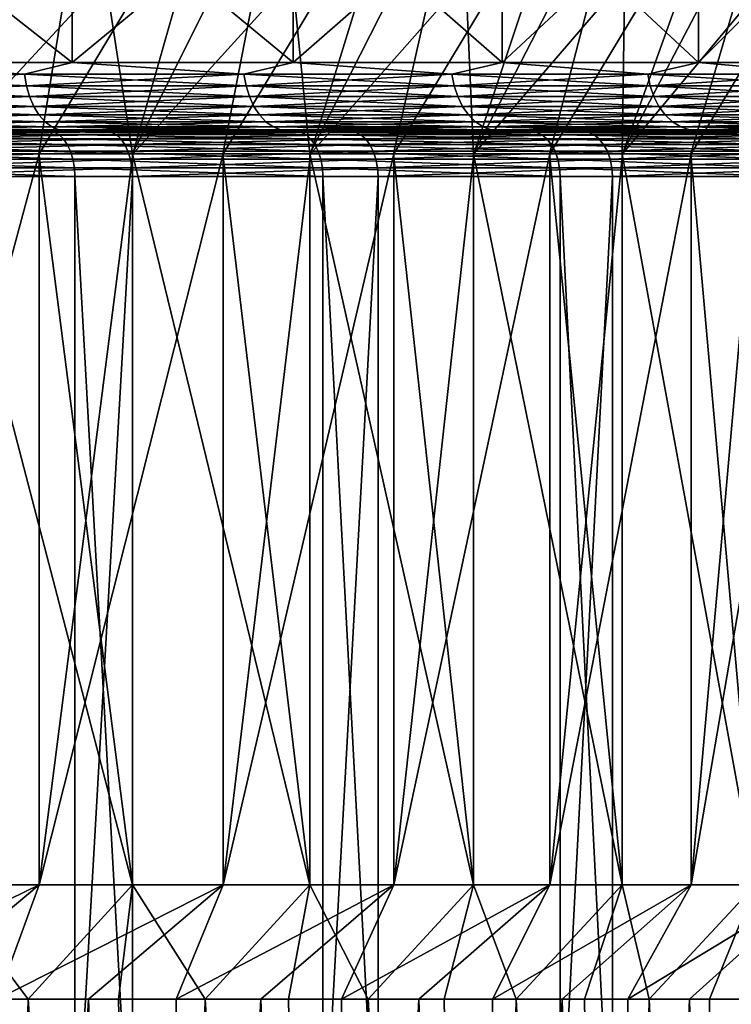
# Model space of a CAD drawing. Header units: metres. Extents: x -30 to 30, y -76 to 64.
# Tile 218 of 256: x 12.75 to 15.86, y -58.82 to -54.51. Entities that reach past the tile are written whole.
import ezdxf

# ---------------------------------------------------------------- set-up
doc = ezdxf.new("R2010")
doc.units = ezdxf.units.M
doc.layers.add('solid_508511', color=7, linetype='CONTINUOUS')

msp = doc.modelspace()

# ---------------------------------------------------------------- linework, layer by layer
at = {"layer": 'solid_508511'}
for points in [[(12.406771, -55.099998, -13.041167), (13.041975, -53.800961, -13.471058), (12.13927, -53.800961, -14.289878)], [(12.406771, -55.099998, -13.041167), (12.83135, -55.099998, -12.623647), (13.041975, -53.800961, -13.471058)], [(12.408964, -55.099998, 13.03908), (12.745868, -53.800961, 13.751558), (13.612198, -53.800961, 12.894595)], [(12.833326, -55.099998, 12.621638), (12.408964, -55.099998, 13.03908), (13.612198, -53.800961, 12.894595)], [(12.83135, -55.099998, -12.623647), (13.241702, -55.099998, -12.192511), (13.041975, -53.800961, -13.471058)], [(13.243519, -55.099998, 12.190538), (12.833326, -55.099998, 12.621638), (13.612198, -53.800961, 12.894595)], [(13.241702, -55.099998, -12.192511), (13.889151, -53.800961, -12.595793), (13.041975, -53.800961, -13.471058)], [(13.241702, -55.099998, -12.192511), (13.637388, -55.099998, -11.74826), (13.889151, -53.800961, -12.595793)], [(13.243519, -55.099998, 12.190538), (13.612198, -53.800961, 12.894595), (14.421012, -53.800961, 11.983193)], [(13.639233, -55.099998, 11.746119), (13.243519, -55.099998, 12.190538), (14.421012, -53.800961, 11.983193)], [(13.637388, -55.099998, -11.74826), (14.018428, -55.099998, -11.290867), (13.889151, -53.800961, -12.595793)], [(14.020321, -55.099998, 11.288517), (13.639233, -55.099998, 11.746119), (14.421012, -53.800961, 11.983193)], [(14.018428, -55.099998, -11.290867), (14.678188, -53.800961, -11.666759), (13.889151, -53.800961, -12.595793)], [(14.018428, -55.099998, -11.290867), (14.384221, -55.099998, -10.821006), (14.678188, -53.800961, -11.666759)], [(14.020321, -55.099998, 11.288517), (14.421012, -53.800961, 11.983193), (15.168759, -53.800961, 11.021399)], [(14.385996, -55.099998, 10.818647), (14.020321, -55.099998, 11.288517), (15.168759, -53.800961, 11.021399)], [(14.384221, -55.099998, -10.821006), (14.734241, -55.099998, -10.339351), (14.678188, -53.800961, -11.666759)], [(14.735813, -55.099998, 10.337109), (14.385996, -55.099998, 10.818647), (15.168759, -53.800961, 11.021399)], [(14.734241, -55.099998, -10.339351), (15.404719, -53.800961, -10.689113), (14.678188, -53.800961, -11.666759)], [(14.734241, -55.099998, -10.339351), (15.067883, -55.099998, -9.846771), (15.404719, -53.800961, -10.689113)], [(14.735813, -55.099998, 10.337109), (15.168759, -53.800961, 11.021399), (15.852745, -53.800961, 10.012641)], [(15.069371, -55.099998, 9.844494), (14.735813, -55.099998, 10.337109), (15.852745, -53.800961, 10.012641)], [(15.067883, -55.099998, -9.846771), (15.38518, -55.099998, -9.343246), (15.404719, -53.800961, -10.689113)], [(15.3867, -55.099998, 9.340742), (15.069371, -55.099998, 9.844494), (15.852745, -53.800961, 10.012641)], [(15.38518, -55.099998, -9.343246), (16.066645, -53.800961, -9.665684), (15.404719, -53.800961, -10.689113)], [(15.38518, -55.099998, -9.343246), (15.685761, -55.099998, -8.82932), (16.066645, -53.800961, -9.665684)], [(15.3867, -55.099998, 9.340742), (15.852745, -53.800961, 10.012641), (16.469404, -53.800961, 8.96221)], [(15.687245, -55.099998, 8.826683), (15.3867, -55.099998, 9.340742), (16.469404, -53.800961, 8.96221)], [(15.685761, -55.099998, -8.82932), (15.969251, -55.099998, -8.305603), (16.066645, -53.800961, -9.665684)], [(15.970565, -55.099998, 8.303076), (15.687245, -55.099998, 8.826683), (16.469404, -53.800961, 8.96221)], [(11.959907, -54.700001, -16.895285), (11.959907, -53.900002, -16.895285), (12.977312, -53.900002, -16.126976)], [(11.959907, -54.700001, -16.895285), (12.977312, -53.900002, -16.126976), (12.977312, -54.700001, -16.126976)], [(12.977312, -54.700001, 16.126976), (12.977312, -53.900002, 16.126976), (11.959907, -53.900002, 16.895285)], [(12.977312, -54.700001, 16.126976), (11.959907, -53.900002, 16.895285), (11.959907, -54.700001, 16.895285)], [(12.977312, -54.700001, -16.126976), (12.977312, -53.900002, -16.126976), (13.945491, -53.900002, -15.297493)], [(12.977312, -54.700001, -16.126976), (13.945491, -53.900002, -15.297493), (13.945491, -54.700001, -15.297493)], [(13.945491, -54.700001, 15.297493), (13.945491, -53.900002, 15.297493), (12.977312, -53.900002, 16.126976)], [(13.945491, -54.700001, 15.297493), (12.977312, -53.900002, 16.126976), (12.977312, -54.700001, 16.126976)], [(13.945491, -54.700001, -15.297493), (13.945491, -53.900002, -15.297493), (14.860769, -53.900002, -14.409981)], [(13.945491, -54.700001, -15.297493), (14.860769, -53.900002, -14.409981), (14.860769, -54.700001, -14.409981)], [(14.860769, -54.700001, 14.409981), (14.860769, -53.900002, 14.409981), (13.945491, -53.900002, 15.297493)], [(14.860769, -54.700001, 14.409981), (13.945491, -53.900002, 15.297493), (13.945491, -54.700001, 15.297493)], [(14.860769, -54.700001, -14.409981), (14.860769, -53.900002, -14.409981), (15.719675, -53.900002, -13.467807)], [(14.860769, -54.700001, -14.409981), (15.719675, -53.900002, -13.467807), (15.719675, -54.700001, -13.467807)], [(15.719675, -54.700001, 13.467807), (15.719675, -53.900002, 13.467807), (14.860769, -53.900002, 14.409981)], [(15.719675, -54.700001, 13.467807), (14.860769, -53.900002, 14.409981), (14.860769, -54.700001, 14.409981)], [(15.719675, -54.700001, -13.467807), (15.719675, -53.900002, -13.467807), (16.518951, -53.900002, -12.474545)], [(15.719675, -54.700001, -13.467807), (16.518951, -53.900002, -12.474545), (16.518951, -54.700001, -12.474545)], [(16.518951, -54.700001, 12.474545), (16.518951, -53.900002, 12.474545), (15.719675, -53.900002, 13.467807)], [(16.518951, -54.700001, 12.474545), (15.719675, -53.900002, 13.467807), (15.719675, -54.700001, 13.467807)], [(11.959907, -54.700001, -16.895285), (12.768852, -54.751732, -16.298235), (11.761494, -54.751732, -17.039465)], [(11.959907, -54.700001, 16.895285), (11.761494, -54.751732, 17.039465), (12.768852, -54.751732, 16.298235)], [(11.959907, -54.700001, -16.895285), (12.977312, -54.700001, -16.126976), (12.768852, -54.751732, -16.298235)], [(12.977312, -54.700001, 16.126976), (11.959907, -54.700001, 16.895285), (12.768852, -54.751732, 16.298235)], [(12.977312, -54.700001, -16.126976), (13.729619, -54.751732, -15.497537), (12.768852, -54.751732, -16.298235)], [(12.977312, -54.700001, 16.126976), (12.768852, -54.751732, 16.298235), (13.729619, -54.751732, 15.497537)], [(12.977312, -54.700001, -16.126976), (13.945491, -54.700001, -15.297493), (13.729619, -54.751732, -15.497537)], [(13.945491, -54.700001, 15.297493), (12.977312, -54.700001, 16.126976), (13.729619, -54.751732, 15.497537)], [(13.945491, -54.700001, -15.297493), (14.640288, -54.751732, -14.640288), (13.729619, -54.751732, -15.497537)], [(13.945491, -54.700001, 15.297493), (13.729619, -54.751732, 15.497537), (14.640288, -54.751732, 14.640288)], [(13.945491, -54.700001, -15.297493), (14.860769, -54.700001, -14.409981), (14.640288, -54.751732, -14.640288)], [(14.860769, -54.700001, 14.409981), (13.945491, -54.700001, 15.297493), (14.640288, -54.751732, 14.640288)], [(14.860769, -54.700001, -14.409981), (15.497537, -54.751732, -13.729619), (14.640288, -54.751732, -14.640288)], [(14.860769, -54.700001, 14.409981), (14.640288, -54.751732, 14.640288), (15.497537, -54.751732, 13.729619)], [(14.860769, -54.700001, -14.409981), (15.719675, -54.700001, -13.467807), (15.497537, -54.751732, -13.729619)], [(15.719675, -54.700001, 13.467807), (14.860769, -54.700001, 14.409981), (15.497537, -54.751732, 13.729619)], [(15.719675, -54.700001, -13.467807), (16.298235, -54.751732, -12.768852), (15.497537, -54.751732, -13.729619)], [(15.719675, -54.700001, 13.467807), (15.497537, -54.751732, 13.729619), (16.298235, -54.751732, 12.768852)], [(15.719675, -54.700001, -13.467807), (16.518951, -54.700001, -12.474545), (16.298235, -54.751732, -12.768852)], [(16.518951, -54.700001, 12.474545), (15.719675, -54.700001, 13.467807), (16.298235, -54.751732, 12.768852)], [(11.769156, -54.802311, -17.050568), (11.761494, -54.751732, -17.039465), (12.768852, -54.751732, -16.298235)], [(12.777172, -54.802311, 16.308855), (12.768852, -54.751732, 16.298235), (11.761494, -54.751732, 17.039465)], [(11.769156, -54.802311, 17.050568), (12.777172, -54.802311, 16.308855), (11.761494, -54.751732, 17.039465)], [(12.777172, -54.802311, -16.308855), (11.769156, -54.802311, -17.050568), (12.768852, -54.751732, -16.298235)], [(12.777172, -54.802311, -16.308855), (12.768852, -54.751732, -16.298235), (13.729619, -54.751732, -15.497537)], [(13.738565, -54.802311, 15.507634), (13.729619, -54.751732, 15.497537), (12.768852, -54.751732, 16.298235)], [(12.777172, -54.802311, 16.308855), (13.738565, -54.802311, 15.507634), (12.768852, -54.751732, 16.298235)], [(13.738565, -54.802311, -15.507634), (12.777172, -54.802311, -16.308855), (13.729619, -54.751732, -15.497537)], [(13.738565, -54.802311, -15.507634), (13.729619, -54.751732, -15.497537), (14.640288, -54.751732, -14.640288)], [(14.649828, -54.802311, 14.649828), (14.640288, -54.751732, 14.640288), (13.729619, -54.751732, 15.497537)], [(13.738565, -54.802311, 15.507634), (14.649828, -54.802311, 14.649828), (13.729619, -54.751732, 15.497537)], [(14.649828, -54.802311, -14.649828), (13.738565, -54.802311, -15.507634), (14.640288, -54.751732, -14.640288)], [(14.649828, -54.802311, -14.649828), (14.640288, -54.751732, -14.640288), (15.497537, -54.751732, -13.729619)], [(15.507634, -54.802311, 13.738565), (15.497537, -54.751732, 13.729619), (14.640288, -54.751732, 14.640288)], [(14.649828, -54.802311, 14.649828), (15.507634, -54.802311, 13.738565), (14.640288, -54.751732, 14.640288)], [(15.507634, -54.802311, -13.738565), (14.649828, -54.802311, -14.649828), (15.497537, -54.751732, -13.729619)], [(15.507634, -54.802311, -13.738565), (15.497537, -54.751732, -13.729619), (16.298235, -54.751732, -12.768852)], [(16.308855, -54.802311, 12.777172), (16.298235, -54.751732, 12.768852), (15.497537, -54.751732, 13.729619)], [(15.507634, -54.802311, 13.738565), (16.308855, -54.802311, 12.777172), (15.497537, -54.751732, 13.729619)], [(16.308855, -54.802311, -12.777172), (15.507634, -54.802311, -13.738565), (16.298235, -54.751732, -12.768852)], [(11.781698, -54.849773, -17.068735), (11.769156, -54.802311, -17.050568), (12.777172, -54.802311, -16.308855)], [(12.790788, -54.849773, 16.326233), (12.777172, -54.802311, 16.308855), (11.769156, -54.802311, 17.050568)], [(11.781698, -54.849773, 17.068735), (12.790788, -54.849773, 16.326233), (11.769156, -54.802311, 17.050568)], [(12.790788, -54.849773, -16.326233), (11.781698, -54.849773, -17.068735), (12.777172, -54.802311, -16.308855)], [(12.790788, -54.849773, -16.326233), (12.777172, -54.802311, -16.308855), (13.738565, -54.802311, -15.507634)], [(13.753204, -54.849773, 15.524159), (13.738565, -54.802311, 15.507634), (12.777172, -54.802311, 16.308855)], [(12.790788, -54.849773, 16.326233), (13.753204, -54.849773, 15.524159), (12.777172, -54.802311, 16.308855)], [(13.753204, -54.849773, -15.524159), (12.790788, -54.849773, -16.326233), (13.738565, -54.802311, -15.507634)], [(13.753204, -54.849773, -15.524159), (13.738565, -54.802311, -15.507634), (14.649828, -54.802311, -14.649828)], [(14.665439, -54.849773, 14.665439), (14.649828, -54.802311, 14.649828), (13.738565, -54.802311, 15.507634)], [(13.753204, -54.849773, 15.524159), (14.665439, -54.849773, 14.665439), (13.738565, -54.802311, 15.507634)], [(14.665439, -54.849773, -14.665439), (13.753204, -54.849773, -15.524159), (14.649828, -54.802311, -14.649828)], [(14.665439, -54.849773, -14.665439), (14.649828, -54.802311, -14.649828), (15.507634, -54.802311, -13.738565)], [(15.524159, -54.849773, 13.753204), (15.507634, -54.802311, 13.738565), (14.649828, -54.802311, 14.649828)], [(14.665439, -54.849773, 14.665439), (15.524159, -54.849773, 13.753204), (14.649828, -54.802311, 14.649828)], [(15.524159, -54.849773, -13.753204), (14.665439, -54.849773, -14.665439), (15.507634, -54.802311, -13.738565)], [(15.524159, -54.849773, -13.753204), (15.507634, -54.802311, -13.738565), (16.308855, -54.802311, -12.777172)], [(16.326233, -54.849773, 12.790788), (16.308855, -54.802311, 12.777172), (15.507634, -54.802311, 13.738565)], [(15.524159, -54.849773, 13.753204), (16.326233, -54.849773, 12.790788), (15.507634, -54.802311, 13.738565)], [(16.326233, -54.849773, -12.790788), (15.524159, -54.849773, -13.753204), (16.308855, -54.802311, -12.777172)], [(11.798735, -54.892677, -17.093418), (11.781698, -54.849773, -17.068735), (12.790788, -54.849773, -16.326233)], [(12.809283, -54.892677, 16.349842), (12.790788, -54.849773, 16.326233), (11.781698, -54.849773, 17.068735)], [(11.798735, -54.892677, 17.093418), (12.809283, -54.892677, 16.349842), (11.781698, -54.849773, 17.068735)], [(12.809283, -54.892677, -16.349842), (11.798735, -54.892677, -17.093418), (12.790788, -54.849773, -16.326233)], [(12.809283, -54.892677, -16.349842), (12.790788, -54.849773, -16.326233), (13.753204, -54.849773, -15.524159)], [(13.773092, -54.892677, 15.546607), (13.753204, -54.849773, 15.524159), (12.790788, -54.849773, 16.326233)], [(12.809283, -54.892677, 16.349842), (13.773092, -54.892677, 15.546607), (12.790788, -54.849773, 16.326233)], [(13.773092, -54.892677, -15.546607), (12.809283, -54.892677, -16.349842), (13.753204, -54.849773, -15.524159)], [(13.773092, -54.892677, -15.546607), (13.753204, -54.849773, -15.524159), (14.665439, -54.849773, -14.665439)], [(14.686645, -54.892677, 14.686645), (14.665439, -54.849773, 14.665439), (13.753204, -54.849773, 15.524159)], [(13.773092, -54.892677, 15.546607), (14.686645, -54.892677, 14.686645), (13.753204, -54.849773, 15.524159)], [(14.686645, -54.892677, -14.686645), (13.773092, -54.892677, -15.546607), (14.665439, -54.849773, -14.665439)], [(14.686645, -54.892677, -14.686645), (14.665439, -54.849773, -14.665439), (15.524159, -54.849773, -13.753204)], [(15.546607, -54.892677, 13.773092), (15.524159, -54.849773, 13.753204), (14.665439, -54.849773, 14.665439)], [(14.686645, -54.892677, 14.686645), (15.546607, -54.892677, 13.773092), (14.665439, -54.849773, 14.665439)], [(15.546607, -54.892677, -13.773092), (14.686645, -54.892677, -14.686645), (15.524159, -54.849773, -13.753204)], [(15.546607, -54.892677, -13.773092), (15.524159, -54.849773, -13.753204), (16.326233, -54.849773, -12.790788)], [(16.349842, -54.892677, 12.809283), (16.326233, -54.849773, 12.790788), (15.524159, -54.849773, 13.753204)], [(15.546607, -54.892677, 13.773092), (16.349842, -54.892677, 12.809283), (15.524159, -54.849773, 13.753204)], [(16.349842, -54.892677, -12.809283), (15.546607, -54.892677, -13.773092), (16.326233, -54.849773, -12.790788)], [(11.819748, -54.929714, -17.123861), (11.798735, -54.892677, -17.093418), (12.809283, -54.892677, -16.349842)], [(12.832096, -54.929714, 16.378962), (12.809283, -54.892677, 16.349842), (11.798735, -54.892677, 17.093418)], [(11.819748, -54.929714, 17.123861), (12.832096, -54.929714, 16.378962), (11.798735, -54.892677, 17.093418)], [(12.832096, -54.929714, -16.378962), (11.819748, -54.929714, -17.123861), (12.809283, -54.892677, -16.349842)], [(12.832096, -54.929714, -16.378962), (12.809283, -54.892677, -16.349842), (13.773092, -54.892677, -15.546607)], [(13.797622, -54.929714, 15.574296), (13.773092, -54.892677, 15.546607), (12.809283, -54.892677, 16.349842)], [(12.832096, -54.929714, 16.378962), (13.797622, -54.929714, 15.574296), (12.809283, -54.892677, 16.349842)], [(13.797622, -54.929714, -15.574296), (12.832096, -54.929714, -16.378962), (13.773092, -54.892677, -15.546607)], [(13.797622, -54.929714, -15.574296), (13.773092, -54.892677, -15.546607), (14.686645, -54.892677, -14.686645)], [(14.712802, -54.929714, 14.712802), (14.686645, -54.892677, 14.686645), (13.773092, -54.892677, 15.546607)], [(13.797622, -54.929714, 15.574296), (14.712802, -54.929714, 14.712802), (13.773092, -54.892677, 15.546607)], [(14.712802, -54.929714, -14.712802), (13.797622, -54.929714, -15.574296), (14.686645, -54.892677, -14.686645)], [(14.712802, -54.929714, -14.712802), (14.686645, -54.892677, -14.686645), (15.546607, -54.892677, -13.773092)], [(15.574296, -54.929714, 13.797622), (15.546607, -54.892677, 13.773092), (14.686645, -54.892677, 14.686645)], [(14.712802, -54.929714, 14.712802), (15.574296, -54.929714, 13.797622), (14.686645, -54.892677, 14.686645)], [(15.574296, -54.929714, -13.797622), (14.712802, -54.929714, -14.712802), (15.546607, -54.892677, -13.773092)], [(15.574296, -54.929714, -13.797622), (15.546607, -54.892677, -13.773092), (16.349842, -54.892677, -12.809283)], [(16.378962, -54.929714, 12.832096), (16.349842, -54.892677, 12.809283), (15.546607, -54.892677, 13.773092)], [(15.574296, -54.929714, 13.797622), (16.378962, -54.929714, 12.832096), (15.546607, -54.892677, 13.773092)], [(16.378962, -54.929714, -12.832096), (15.574296, -54.929714, -13.797622), (16.349842, -54.892677, -12.809283)], [(11.844098, -54.959755, -17.15914), (11.819748, -54.929714, -17.123861), (12.832096, -54.929714, -16.378962)], [(12.858533, -54.959755, 16.412704), (12.832096, -54.929714, 16.378962), (11.819748, -54.929714, 17.123861)], [(11.844098, -54.959755, 17.15914), (12.858533, -54.959755, 16.412704), (11.819748, -54.929714, 17.123861)], [(12.858533, -54.959755, -16.412704), (11.844098, -54.959755, -17.15914), (12.832096, -54.929714, -16.378962)], [(12.858533, -54.959755, -16.412704), (12.832096, -54.929714, -16.378962), (13.797622, -54.929714, -15.574296)], [(13.826047, -54.959755, 15.606381), (13.797622, -54.929714, 15.574296), (12.832096, -54.929714, 16.378962)], [(12.858533, -54.959755, 16.412704), (13.826047, -54.959755, 15.606381), (12.832096, -54.929714, 16.378962)], [(13.826047, -54.959755, -15.606381), (12.858533, -54.959755, -16.412704), (13.797622, -54.929714, -15.574296)], [(13.826047, -54.959755, -15.606381), (13.797622, -54.929714, -15.574296), (14.712802, -54.929714, -14.712802)], [(14.743113, -54.959755, 14.743113), (14.712802, -54.929714, 14.712802), (13.797622, -54.929714, 15.574296)], [(13.826047, -54.959755, 15.606381), (14.743113, -54.959755, 14.743113), (13.797622, -54.929714, 15.574296)], [(14.743113, -54.959755, -14.743113), (13.826047, -54.959755, -15.606381), (14.712802, -54.929714, -14.712802)], [(14.743113, -54.959755, -14.743113), (14.712802, -54.929714, -14.712802), (15.574296, -54.929714, -13.797622)], [(15.606381, -54.959755, 13.826047), (15.574296, -54.929714, 13.797622), (14.712802, -54.929714, 14.712802)], [(14.743113, -54.959755, 14.743113), (15.606381, -54.959755, 13.826047), (14.712802, -54.929714, 14.712802)], [(15.606381, -54.959755, -13.826047), (14.743113, -54.959755, -14.743113), (15.574296, -54.929714, -13.797622)], [(15.606381, -54.959755, -13.826047), (15.574296, -54.929714, -13.797622), (16.378962, -54.929714, -12.832096)], [(16.412704, -54.959755, 12.858533), (16.378962, -54.929714, 12.832096), (15.574296, -54.929714, 13.797622)], [(15.606381, -54.959755, 13.826047), (16.412704, -54.959755, 12.858533), (15.574296, -54.929714, 13.797622)], [(16.412704, -54.959755, -12.858533), (15.606381, -54.959755, -13.826047), (16.378962, -54.929714, -12.832096)], [(11.871045, -54.981892, -17.198177), (11.844098, -54.959755, -17.15914), (12.858533, -54.959755, -16.412704)], [(12.887787, -54.981892, 16.450045), (12.858533, -54.959755, 16.412704), (11.844098, -54.959755, 17.15914)], [(11.871045, -54.981892, 17.198177), (12.887787, -54.981892, 16.450045), (11.844098, -54.959755, 17.15914)], [(12.887787, -54.981892, -16.450045), (11.871045, -54.981892, -17.198177), (12.858533, -54.959755, -16.412704)], [(11.899767, -54.995441, -17.239788), (11.871045, -54.981892, -17.198177), (12.887787, -54.981892, -16.450045)], [(12.918969, -54.995441, 16.489845), (12.887787, -54.981892, 16.450045), (11.871045, -54.981892, 17.198177)], [(11.899767, -54.995441, 17.239788), (12.918969, -54.995441, 16.489845), (11.871045, -54.981892, 17.198177)], [(12.918969, -54.995441, -16.489845), (11.899767, -54.995441, -17.239788), (12.887787, -54.981892, -16.450045)], [(11.899767, -54.995441, 17.239788), (12.131392, -55, 17.141449), (12.918969, -54.995441, 16.489845)], [(12.918969, -54.995441, -16.489845), (12.131396, -55, -17.141445), (11.899767, -54.995441, -17.239788)], [(12.918969, -54.995441, 16.489845), (12.131392, -55, 17.141449), (13.163757, -55, 16.362013)], [(12.918969, -54.995441, -16.489845), (13.163762, -55, -16.362009), (12.131396, -55, -17.141445)], [(12.887787, -54.981892, -16.450045), (12.858533, -54.959755, -16.412704), (13.826047, -54.959755, -15.606381)], [(13.857503, -54.981892, 15.641887), (13.826047, -54.959755, 15.606381), (12.858533, -54.959755, 16.412704)], [(12.887787, -54.981892, 16.450045), (13.857503, -54.981892, 15.641887), (12.858533, -54.959755, 16.412704)], [(13.857503, -54.981892, -15.641887), (12.887787, -54.981892, -16.450045), (13.826047, -54.959755, -15.606381)], [(12.918969, -54.995441, -16.489845), (12.887787, -54.981892, -16.450045), (13.857503, -54.981892, -15.641887)], [(13.891031, -54.995441, 15.679732), (13.857503, -54.981892, 15.641887), (12.887787, -54.981892, 16.450045)], [(12.918969, -54.995441, 16.489845), (13.891031, -54.995441, 15.679732), (12.887787, -54.981892, 16.450045)], [(13.891031, -54.995441, -15.679732), (12.918969, -54.995441, -16.489845), (13.857503, -54.981892, -15.641887)], [(12.918969, -54.995441, 16.489845), (13.163757, -55, 16.362013), (13.891031, -54.995441, 15.679732)], [(13.891031, -54.995441, -15.679732), (13.163762, -55, -16.362009), (12.918969, -54.995441, -16.489845)], [(13.891031, -54.995441, 15.679732), (13.163757, -55, 16.362013), (14.146115, -55, 15.520547)], [(13.891031, -54.995441, -15.679732), (14.14612, -55, -15.520543), (13.163762, -55, -16.362009)], [(13.857503, -54.981892, -15.641887), (13.826047, -54.959755, -15.606381), (14.743113, -54.959755, -14.743113)], [(14.776654, -54.981892, 14.776654), (14.743113, -54.959755, 14.743113), (13.826047, -54.959755, 15.606381)], [(13.857503, -54.981892, 15.641887), (14.776654, -54.981892, 14.776654), (13.826047, -54.959755, 15.606381)], [(14.776654, -54.981892, -14.776654), (13.857503, -54.981892, -15.641887), (14.743113, -54.959755, -14.743113)], [(13.891031, -54.995441, -15.679732), (13.857503, -54.981892, -15.641887), (14.776654, -54.981892, -14.776654)], [(14.812407, -54.995441, 14.812407), (14.776654, -54.981892, 14.776654), (13.857503, -54.981892, 15.641887)], [(13.891031, -54.995441, 15.679732), (14.812407, -54.995441, 14.812407), (13.857503, -54.981892, 15.641887)], [(14.812407, -54.995441, -14.812407), (13.891031, -54.995441, -15.679732), (14.776654, -54.981892, -14.776654)], [(13.891031, -54.995441, 15.679732), (14.146115, -55, 15.520547), (14.812407, -54.995441, 14.812407)], [(14.812407, -54.995441, -14.812407), (14.14612, -55, -15.520543), (13.891031, -54.995441, -15.679732)], [(14.812407, -54.995441, 14.812407), (14.146115, -55, 15.520547), (15.074877, -55, 14.620124)], [(14.812407, -54.995441, -14.812407), (15.074881, -55, -14.620119), (14.14612, -55, -15.520543)], [(14.776654, -54.981892, -14.776654), (14.743113, -54.959755, -14.743113), (15.606381, -54.959755, -13.826047)], [(15.641887, -54.981892, 13.857503), (15.606381, -54.959755, 13.826047), (14.743113, -54.959755, 14.743113)], [(14.776654, -54.981892, 14.776654), (15.641887, -54.981892, 13.857503), (14.743113, -54.959755, 14.743113)], [(15.641887, -54.981892, -13.857503), (14.776654, -54.981892, -14.776654), (15.606381, -54.959755, -13.826047)], [(14.812407, -54.995441, -14.812407), (14.776654, -54.981892, -14.776654), (15.641887, -54.981892, -13.857503)], [(15.679732, -54.995441, 13.891031), (15.641887, -54.981892, 13.857503), (14.776654, -54.981892, 14.776654)], [(14.812407, -54.995441, 14.812407), (15.679732, -54.995441, 13.891031), (14.776654, -54.981892, 14.776654)], [(15.679732, -54.995441, -13.891031), (14.812407, -54.995441, -14.812407), (15.641887, -54.981892, -13.857503)], [(14.812407, -54.995441, 14.812407), (15.074877, -55, 14.620124), (15.679732, -54.995441, 13.891031)], [(15.679732, -54.995441, -13.891031), (15.074881, -55, -14.620119), (14.812407, -54.995441, -14.812407)], [(15.679732, -54.995441, 13.891031), (15.074877, -55, 14.620124), (15.946411, -55, 13.664259)], [(15.679732, -54.995441, -13.891031), (15.946415, -55, -13.664254), (15.074881, -55, -14.620119)], [(15.641887, -54.981892, -13.857503), (15.606381, -54.959755, -13.826047), (16.412704, -54.959755, -12.858533)], [(16.450045, -54.981892, 12.887787), (16.412704, -54.959755, 12.858533), (15.606381, -54.959755, 13.826047)], [(15.641887, -54.981892, 13.857503), (16.450045, -54.981892, 12.887787), (15.606381, -54.959755, 13.826047)], [(16.450045, -54.981892, -12.887787), (15.641887, -54.981892, -13.857503), (16.412704, -54.959755, -12.858533)], [(15.679732, -54.995441, -13.891031), (15.641887, -54.981892, -13.857503), (16.450045, -54.981892, -12.887787)], [(16.489845, -54.995441, 12.918969), (16.450045, -54.981892, 12.887787), (15.641887, -54.981892, 13.857503)], [(15.679732, -54.995441, 13.891031), (16.489845, -54.995441, 12.918969), (15.641887, -54.981892, 13.857503)], [(16.489845, -54.995441, -12.918969), (15.679732, -54.995441, -13.891031), (16.450045, -54.981892, -12.887787)], [(15.679732, -54.995441, 13.891031), (15.946411, -55, 13.664259), (16.489845, -54.995441, 12.918969)], [(16.489845, -54.995441, -12.918969), (15.946415, -55, -13.664254), (15.679732, -54.995441, -13.891031)], [(8.774688, -55, 19.078909), (11.820701, -55, 19.496435), (12.949935, -55, 18.765371)], [(9.932722, -55, 18.502459), (8.774688, -55, 19.078909), (12.949935, -55, 18.765371)], [(9.932722, -55, 18.502459), (12.949935, -55, 18.765371), (14.034162, -55, 17.968924)], [(11.052984, -55, 17.855854), (9.932722, -55, 18.502459), (14.034162, -55, 17.968924)], [(9.932728, -55, -18.502457), (13.782625, -55, -18.162575), (12.687404, -55, -18.943857)], [(9.932728, -55, -18.502457), (11.05299, -55, -17.85585), (13.782625, -55, -18.162575)], [(11.052984, -55, 17.855854), (14.034162, -55, 17.968924), (15.069527, -55, 17.109919)], [(12.131392, -55, 17.141449), (11.052984, -55, 17.855854), (15.069527, -55, 17.109919)], [(11.05299, -55, -17.85585), (14.829855, -55, -17.318066), (13.782625, -55, -18.162575)], [(11.05299, -55, -17.85585), (12.131396, -55, -17.141445), (14.829855, -55, -17.318066)], [(12.898372, -55.003841, 18.848129), (11.820701, -55, 19.496435), (11.775802, -55.003841, 19.569124)], [(11.775802, -55.003841, 19.569124), (11.795166, -55.015232, 19.601303), (12.919581, -55.015232, 18.879124)], [(12.898372, -55.003841, 18.848129), (11.775802, -55.003841, 19.569124), (12.919581, -55.015232, 18.879124)], [(11.795166, -55.015232, 19.601303), (11.813009, -55.033741, 19.630955), (12.939127, -55.033741, 18.907684)], [(12.919581, -55.015232, 18.879124), (11.795166, -55.015232, 19.601303), (12.939127, -55.033741, 18.907684)], [(11.813009, -55.033741, 19.630955), (11.828647, -55.058651, 19.65694), (12.956254, -55.058651, 18.932713)], [(12.939127, -55.033741, 18.907684), (11.813009, -55.033741, 19.630955), (12.956254, -55.058651, 18.932713)], [(12.898372, -55.003841, 18.848129), (12.949935, -55, 18.765371), (11.820701, -55, 19.496435)], [(12.035429, -55.003826, -19.410433), (12.687404, -55, -18.943857), (13.148293, -55.003826, -18.674555)], [(12.035429, -55.003826, -19.410433), (13.148293, -55.003826, -18.674555), (12.055223, -55.015202, -19.442354)], [(13.148293, -55.003826, -18.674555), (13.169916, -55.015202, -18.705265), (12.055223, -55.015202, -19.442354)], [(12.055223, -55.015202, -19.442354), (13.169916, -55.015202, -18.705265), (12.073463, -55.033695, -19.471773)], [(13.169916, -55.015202, -18.705265), (13.189844, -55.033699, -18.733568), (12.073463, -55.033695, -19.471773)], [(12.073463, -55.033695, -19.471773), (13.189844, -55.033699, -18.733568), (12.08945, -55.058594, -19.497557)], [(13.189844, -55.033699, -18.733568), (13.207309, -55.058598, -18.758375), (12.08945, -55.058594, -19.497557)], [(13.163757, -55, 16.362013), (12.131392, -55, 17.141449), (15.069527, -55, 17.109919)], [(12.131396, -55, -17.141445), (15.825387, -55, -16.413321), (14.829855, -55, -17.318066)], [(12.131396, -55, -17.141445), (13.163762, -55, -16.362009), (15.825387, -55, -16.413321)], [(13.148293, -55.003826, -18.674555), (12.687404, -55, -18.943857), (13.782625, -55, -18.162575)], [(13.976927, -55.003838, 18.062819), (12.949935, -55, 18.765371), (12.898372, -55.003841, 18.848129)], [(13.976927, -55.003838, 18.062819), (12.898372, -55.003841, 18.848129), (13.99991, -55.015232, 18.092522)], [(12.898372, -55.003841, 18.848129), (12.919581, -55.015232, 18.879124), (13.99991, -55.015232, 18.092522)], [(12.919581, -55.015232, 18.879124), (12.939127, -55.033741, 18.907684), (14.02109, -55.033741, 18.119892)], [(13.99991, -55.015232, 18.092522), (12.919581, -55.015232, 18.879124), (14.02109, -55.033741, 18.119892)], [(12.939127, -55.033741, 18.907684), (12.956254, -55.058651, 18.932713), (14.039649, -55.058647, 18.143877)], [(14.02109, -55.033741, 18.119892), (12.939127, -55.033741, 18.907684), (14.039649, -55.058647, 18.143877)], [(13.976927, -55.003838, 18.062819), (14.034162, -55, 17.968924), (12.949935, -55, 18.765371)], [(13.148293, -55.003826, -18.674555), (13.782625, -55, -18.162575), (14.216289, -55.003826, -17.874949)], [(13.148293, -55.003826, -18.674555), (14.216289, -55.003826, -17.874949), (13.169916, -55.015202, -18.705265)], [(13.163757, -55, 16.362013), (15.069527, -55, 17.109919), (16.052366, -55, 16.191401)], [(14.146115, -55, 15.520547), (13.163757, -55, 16.362013), (16.052366, -55, 16.191401)], [(13.163762, -55, -16.362009), (14.14612, -55, -15.520543), (15.825387, -55, -16.413321)], [(14.216289, -55.003826, -17.874949), (14.239668, -55.015205, -17.904346), (13.169916, -55.015202, -18.705265)], [(13.169916, -55.015202, -18.705265), (14.239668, -55.015205, -17.904346), (13.189844, -55.033699, -18.733568)], [(14.239668, -55.015205, -17.904346), (14.261214, -55.033699, -17.931437), (13.189844, -55.033699, -18.733568)], [(13.189844, -55.033699, -18.733568), (14.261214, -55.033699, -17.931437), (13.207309, -55.058598, -18.758375)], [(14.261214, -55.033699, -17.931437), (14.280098, -55.058598, -17.955179), (13.207309, -55.058598, -18.758375)], [(14.216289, -55.003826, -17.874949), (13.782625, -55, -18.162575), (14.829855, -55, -17.318066)], [(15.007786, -55.003838, 17.21587), (14.034162, -55, 17.968924), (13.976927, -55.003838, 18.062819)], [(13.976927, -55.003838, 18.062819), (13.99991, -55.015232, 18.092522), (15.032465, -55.015232, 17.244179)], [(15.007786, -55.003838, 17.21587), (13.976927, -55.003838, 18.062819), (15.032465, -55.015232, 17.244179)], [(13.99991, -55.015232, 18.092522), (14.02109, -55.033741, 18.119892), (15.055206, -55.033737, 17.270266)], [(15.032465, -55.015232, 17.244179), (13.99991, -55.015232, 18.092522), (15.055206, -55.033737, 17.270266)], [(15.055206, -55.033737, 17.270266), (14.02109, -55.033741, 18.119892), (15.075135, -55.058647, 17.293127)], [(14.02109, -55.033741, 18.119892), (14.039649, -55.058647, 18.143877), (15.075135, -55.058647, 17.293127)], [(15.007786, -55.003838, 17.21587), (15.069527, -55, 17.109919), (14.034162, -55, 17.968924)], [(14.146115, -55, 15.520547), (16.052366, -55, 16.191401), (16.979389, -55, 15.216446)], [(15.074877, -55, 14.620124), (14.146115, -55, 15.520547), (16.979389, -55, 15.216446)], [(14.14612, -55, -15.520543), (16.765888, -55, -15.451372), (15.825387, -55, -16.413321)], [(14.14612, -55, -15.520543), (15.074881, -55, -14.620119), (16.765888, -55, -15.451372)], [(14.216289, -55.003826, -17.874949), (14.829855, -55, -17.318066), (15.235772, -55.003826, -17.014347)], [(14.216289, -55.003826, -17.874949), (15.235772, -55.003826, -17.014347), (14.239668, -55.015205, -17.904346)], [(15.235772, -55.003826, -17.014347), (15.260829, -55.015205, -17.042328), (14.239668, -55.015205, -17.904346)], [(14.239668, -55.015205, -17.904346), (15.260829, -55.015205, -17.042328), (14.261214, -55.033699, -17.931437)], [(15.260829, -55.015205, -17.042328), (15.28392, -55.033699, -17.068115), (14.261214, -55.033699, -17.931437)], [(14.261214, -55.033699, -17.931437), (15.28392, -55.033699, -17.068115), (14.280098, -55.058598, -17.955179)], [(15.28392, -55.033699, -17.068115), (15.304157, -55.058598, -17.090715), (14.280098, -55.058598, -17.955179)], [(15.235772, -55.003826, -17.014347), (14.829855, -55, -17.318066), (15.825387, -55, -16.413321)], [(15.987432, -55.003838, 16.310171), (15.069527, -55, 17.109919), (15.007786, -55.003838, 17.21587)], [(15.007786, -55.003838, 17.21587), (15.032465, -55.015232, 17.244179), (16.013721, -55.015232, 16.336992)], [(15.987432, -55.003838, 16.310171), (15.007786, -55.003838, 17.21587), (16.013721, -55.015232, 16.336992)], [(15.032465, -55.015232, 17.244179), (15.055206, -55.033737, 17.270266), (16.037949, -55.033737, 16.361708)], [(16.013721, -55.015232, 16.336992), (15.032465, -55.015232, 17.244179), (16.037949, -55.033737, 16.361708)], [(15.055206, -55.033737, 17.270266), (15.075135, -55.058647, 17.293127), (16.059177, -55.058647, 16.383366)], [(16.037949, -55.033737, 16.361708), (15.055206, -55.033737, 17.270266), (16.059177, -55.058647, 16.383366)], [(15.987432, -55.003838, 16.310171), (16.052366, -55, 16.191401), (15.069527, -55, 17.109919)], [(15.074877, -55, 14.620124), (16.979389, -55, 15.216446), (17.847292, -55, 14.188521)], [(15.946411, -55, 13.664259), (15.074877, -55, 14.620124), (17.847292, -55, 14.188521)], [(15.074881, -55, -14.620119), (17.648024, -55, -14.435623), (16.765888, -55, -15.451372)], [(15.074881, -55, -14.620119), (15.946415, -55, -13.664254), (17.648024, -55, -14.435623)], [(15.235772, -55.003826, -17.014347), (15.825387, -55, -16.413321), (16.203266, -55.003826, -16.095684)], [(15.235772, -55.003826, -17.014347), (16.203266, -55.003826, -16.095684), (15.260829, -55.015205, -17.042328)], [(16.203266, -55.003826, -16.095684), (16.229914, -55.015205, -16.122154), (15.260829, -55.015205, -17.042328)], [(15.260829, -55.015205, -17.042328), (16.229914, -55.015205, -16.122154), (15.28392, -55.033699, -17.068115)], [(16.229914, -55.015205, -16.122154), (16.254471, -55.033703, -16.146549), (15.28392, -55.033699, -17.068115)], [(15.28392, -55.033699, -17.068115), (16.254471, -55.033703, -16.146549), (15.304157, -55.058598, -17.090715)], [(16.254471, -55.033703, -16.146549), (16.275993, -55.058601, -16.167929), (15.304157, -55.058598, -17.090715)], [(16.203266, -55.003826, -16.095684), (15.825387, -55, -16.413321), (16.765888, -55, -15.451372)], [(11.828647, -55.058651, 19.65694), (11.841474, -55.089005, 19.678257), (12.970304, -55.089005, 18.953243)], [(12.956254, -55.058651, 18.932713), (11.828647, -55.058651, 19.65694), (12.970304, -55.089005, 18.953243)], [(12.08945, -55.058594, -19.497557), (13.207309, -55.058598, -18.758375), (12.102567, -55.088936, -19.518711)], [(13.207309, -55.058598, -18.758375), (13.221638, -55.08894, -18.778727), (12.102567, -55.088936, -19.518711)], [(14.039649, -55.058647, 18.143877), (12.956254, -55.058651, 18.932713), (14.054875, -55.089001, 18.163553)], [(12.956254, -55.058651, 18.932713), (12.970304, -55.089005, 18.953243), (14.054875, -55.089001, 18.163553)], [(13.207309, -55.058598, -18.758375), (14.280098, -55.058598, -17.955179), (13.221638, -55.08894, -18.778727)], [(14.280098, -55.058598, -17.955179), (14.295591, -55.08894, -17.974661), (13.221638, -55.08894, -18.778727)], [(14.039649, -55.058647, 18.143877), (14.054875, -55.089001, 18.163553), (15.091484, -55.089001, 17.311882)], [(15.075135, -55.058647, 17.293127), (14.039649, -55.058647, 18.143877), (15.091484, -55.089001, 17.311882)], [(14.280098, -55.058598, -17.955179), (15.304157, -55.058598, -17.090715), (14.295591, -55.08894, -17.974661)], [(15.304157, -55.058598, -17.090715), (15.320762, -55.088943, -17.109257), (14.295591, -55.08894, -17.974661)], [(15.075135, -55.058647, 17.293127), (15.091484, -55.089001, 17.311882), (16.076593, -55.088997, 16.401134)], [(16.059177, -55.058647, 16.383366), (15.075135, -55.058647, 17.293127), (16.076593, -55.088997, 16.401134)], [(15.304157, -55.058598, -17.090715), (16.275993, -55.058601, -16.167929), (15.320762, -55.088943, -17.109257)], [(16.275993, -55.058601, -16.167929), (16.29365, -55.088943, -16.185469), (15.320762, -55.088943, -17.109257)], [(11.841474, -55.089005, 19.678257), (11.850998, -55.123631, 19.694084), (12.980737, -55.123631, 18.968489)], [(12.970304, -55.089005, 18.953243), (11.841474, -55.089005, 19.678257), (12.980737, -55.123631, 18.968489)], [(11.850998, -55.123631, 19.694084), (11.856853, -55.161198, 19.703814), (12.98715, -55.161198, 18.977859)], [(12.980737, -55.123631, 18.968489), (11.850998, -55.123631, 19.694084), (12.98715, -55.161198, 18.977859)], [(11.970839, -58.299999, 13.442434), (12.408964, -55.099998, 13.03908), (12.833326, -55.099998, 12.621638)], [(11.970839, -58.299999, 13.442434), (12.833326, -55.099998, 12.621638), (12.833326, -58.299999, 12.621638)], [(12.102567, -55.088936, -19.518711), (13.221638, -55.08894, -18.778727), (12.112309, -55.123558, -19.534422)], [(13.221638, -55.08894, -18.778727), (13.232281, -55.123558, -18.793842), (12.112309, -55.123558, -19.534422)], [(12.112309, -55.123558, -19.534422), (13.232281, -55.123558, -18.793842), (12.1183, -55.161118, -19.544086)], [(13.232281, -55.123558, -18.793842), (13.238826, -55.161121, -18.803139), (12.1183, -55.161118, -19.544086)], [(13.241702, -58.299999, -12.192511), (12.83135, -55.099998, -12.623647), (12.406771, -55.099998, -13.041167)], [(13.241702, -58.299999, -12.192511), (12.406771, -55.099998, -13.041167), (12.406771, -58.299999, -13.041167)], [(13.241702, -58.299999, -12.192511), (13.241702, -55.099998, -12.192511), (12.83135, -55.099998, -12.623647)], [(12.833326, -58.299999, 12.621638), (12.833326, -55.099998, 12.621638), (13.243519, -55.099998, 12.190538)], [(12.833326, -58.299999, 12.621638), (13.243519, -55.099998, 12.190538), (13.639233, -55.099998, 11.746119)], [(12.833326, -58.299999, 12.621638), (13.639233, -55.099998, 11.746119), (13.639233, -58.299999, 11.746119)], [(14.054875, -55.089001, 18.163553), (12.970304, -55.089005, 18.953243), (14.06618, -55.123627, 18.178164)], [(12.970304, -55.089005, 18.953243), (12.980737, -55.123631, 18.968489), (14.06618, -55.123627, 18.178164)], [(14.06618, -55.123627, 18.178164), (12.980737, -55.123631, 18.968489), (14.07313, -55.161194, 18.187143)], [(12.980737, -55.123631, 18.968489), (12.98715, -55.161198, 18.977859), (14.07313, -55.161194, 18.187143)], [(13.221638, -55.08894, -18.778727), (14.295591, -55.08894, -17.974661), (13.232281, -55.123558, -18.793842)], [(14.295591, -55.08894, -17.974661), (14.307097, -55.123562, -17.989128), (13.232281, -55.123558, -18.793842)], [(13.232281, -55.123558, -18.793842), (14.307097, -55.123562, -17.989128), (13.238826, -55.161121, -18.803139)], [(14.307097, -55.123562, -17.989128), (14.314175, -55.161125, -17.998026), (13.238826, -55.161121, -18.803139)], [(14.018428, -58.299999, -11.290867), (13.637388, -55.099998, -11.74826), (13.241702, -55.099998, -12.192511)], [(14.018428, -58.299999, -11.290867), (13.241702, -55.099998, -12.192511), (13.241702, -58.299999, -12.192511)], [(14.018428, -58.299999, -11.290867), (14.018428, -55.099998, -11.290867), (13.637388, -55.099998, -11.74826)], [(13.639233, -58.299999, 11.746119), (13.639233, -55.099998, 11.746119), (14.020321, -55.099998, 11.288517)], [(13.639233, -58.299999, 11.746119), (14.020321, -55.099998, 11.288517), (14.385996, -55.099998, 10.818647)], [(13.639233, -58.299999, 11.746119), (14.385996, -55.099998, 10.818647), (14.385996, -58.299999, 10.818647)], [(14.734241, -58.299999, -10.339351), (14.384221, -55.099998, -10.821006), (14.018428, -55.099998, -11.290867)], [(14.734241, -58.299999, -10.339351), (14.018428, -55.099998, -11.290867), (14.018428, -58.299999, -11.290867)], [(14.054875, -55.089001, 18.163553), (14.06618, -55.123627, 18.178164), (15.103623, -55.123627, 17.325806)], [(15.091484, -55.089001, 17.311882), (14.054875, -55.089001, 18.163553), (15.103623, -55.123627, 17.325806)], [(14.06618, -55.123627, 18.178164), (14.07313, -55.161194, 18.187143), (15.111085, -55.161194, 17.334366)], [(15.103623, -55.123627, 17.325806), (14.06618, -55.123627, 18.178164), (15.111085, -55.161194, 17.334366)], [(14.295591, -55.08894, -17.974661), (15.320762, -55.088943, -17.109257), (14.307097, -55.123562, -17.989128)], [(15.320762, -55.088943, -17.109257), (15.333093, -55.123562, -17.123028), (14.307097, -55.123562, -17.989128)], [(14.307097, -55.123562, -17.989128), (15.333093, -55.123562, -17.123028), (14.314175, -55.161125, -17.998026)], [(15.333093, -55.123562, -17.123028), (15.340676, -55.161125, -17.131496), (14.314175, -55.161125, -17.998026)], [(14.734241, -58.299999, -10.339351), (14.734241, -55.099998, -10.339351), (14.384221, -55.099998, -10.821006)], [(14.385996, -58.299999, 10.818647), (14.385996, -55.099998, 10.818647), (14.735813, -55.099998, 10.337109)], [(14.385996, -58.299999, 10.818647), (14.735813, -55.099998, 10.337109), (15.069371, -55.099998, 9.844494)], [(14.385996, -58.299999, 10.818647), (15.069371, -55.099998, 9.844494), (15.069371, -58.299999, 9.844494)], [(15.38518, -58.299999, -9.343246), (15.067883, -55.099998, -9.846771), (14.734241, -55.099998, -10.339351)], [(15.38518, -58.299999, -9.343246), (14.734241, -55.099998, -10.339351), (14.734241, -58.299999, -10.339351)], [(15.38518, -58.299999, -9.343246), (15.38518, -55.099998, -9.343246), (15.067883, -55.099998, -9.846771)], [(15.069371, -58.299999, 9.844494), (15.069371, -55.099998, 9.844494), (15.3867, -55.099998, 9.340742)], [(15.069371, -58.299999, 9.844494), (15.3867, -55.099998, 9.340742), (15.687245, -55.099998, 8.826683)], [(15.069371, -58.299999, 9.844494), (15.687245, -55.099998, 8.826683), (15.687245, -58.299999, 8.826683)], [(16.076593, -55.088997, 16.401134), (15.091484, -55.089001, 17.311882), (16.089525, -55.123623, 16.414326)], [(15.091484, -55.089001, 17.311882), (15.103623, -55.123627, 17.325806), (16.089525, -55.123623, 16.414326)], [(16.089525, -55.123623, 16.414326), (15.103623, -55.123627, 17.325806), (16.097475, -55.16119, 16.422436)], [(15.103623, -55.123627, 17.325806), (15.111085, -55.161194, 17.334366), (16.097475, -55.16119, 16.422436)], [(15.320762, -55.088943, -17.109257), (16.29365, -55.088943, -16.185469), (15.333093, -55.123562, -17.123028)], [(16.29365, -55.088943, -16.185469), (16.306765, -55.123566, -16.198496), (15.333093, -55.123562, -17.123028)], [(15.333093, -55.123562, -17.123028), (16.306765, -55.123566, -16.198496), (15.340676, -55.161125, -17.131496)], [(16.306765, -55.123566, -16.198496), (16.314831, -55.161129, -16.206509), (15.340676, -55.161125, -17.131496)], [(15.969251, -58.299999, -8.305603), (15.685761, -55.099998, -8.82932), (15.38518, -55.099998, -9.343246)], [(15.969251, -58.299999, -8.305603), (15.38518, -55.099998, -9.343246), (15.38518, -58.299999, -9.343246)], [(15.969251, -58.299999, -8.305603), (15.969251, -55.099998, -8.305603), (15.685761, -55.099998, -8.82932)], [(15.687245, -58.299999, 8.826683), (15.687245, -55.099998, 8.826683), (15.970565, -55.099998, 8.303076)], [(15.687245, -58.299999, 8.826683), (15.970565, -55.099998, 8.303076), (16.236235, -55.099998, 7.770757)], [(15.687245, -58.299999, 8.826683), (16.236235, -55.099998, 7.770757), (16.236235, -58.299999, 7.770757)], [(11.856853, -55.161198, 19.703814), (11.858788, -55.200001, 19.707085), (12.989275, -55.200001, 18.98101)], [(12.98715, -55.161198, 18.977859), (11.856853, -55.161198, 19.703814), (12.989275, -55.200001, 18.98101)], [(12.1183, -55.161118, -19.544086), (13.238826, -55.161121, -18.803139), (12.120317, -55.200001, -19.547325)], [(13.238826, -55.161121, -18.803139), (13.241027, -55.200001, -18.806253), (12.120317, -55.200001, -19.547325)], [(14.07313, -55.161194, 18.187143), (12.98715, -55.161198, 18.977859), (14.075437, -55.200001, 18.190165)], [(12.98715, -55.161198, 18.977859), (12.989275, -55.200001, 18.98101), (14.075437, -55.200001, 18.190165)], [(13.238826, -55.161121, -18.803139), (14.314175, -55.161125, -17.998026), (13.241027, -55.200001, -18.806253)], [(14.314175, -55.161125, -17.998026), (14.316554, -55.200001, -18.001007), (13.241027, -55.200001, -18.806253)], [(14.07313, -55.161194, 18.187143), (14.075437, -55.200001, 18.190165), (15.113564, -55.200001, 17.337248)], [(15.111085, -55.161194, 17.334366), (14.07313, -55.161194, 18.187143), (15.113564, -55.200001, 17.337248)], [(14.314175, -55.161125, -17.998026), (15.340676, -55.161125, -17.131496), (14.316554, -55.200001, -18.001007)], [(15.340676, -55.161125, -17.131496), (15.343226, -55.200001, -17.134335), (14.316554, -55.200001, -18.001007)], [(16.097475, -55.16119, 16.422436), (15.111085, -55.161194, 17.334366), (16.100119, -55.200001, 16.425169)], [(15.111085, -55.161194, 17.334366), (15.113564, -55.200001, 17.337248), (16.100119, -55.200001, 16.425169)], [(15.340676, -55.161125, -17.131496), (16.314831, -55.161129, -16.206509), (15.343226, -55.200001, -17.134335)], [(16.314831, -55.161129, -16.206509), (16.317541, -55.200001, -16.20919), (15.343226, -55.200001, -17.134335)], [(11.858788, -55.200001, 19.707085), (11.858809, -74.800003, 19.707071), (12.989294, -74.800003, 18.980997)], [(12.989275, -55.200001, 18.98101), (11.858788, -55.200001, 19.707085), (12.989294, -74.800003, 18.980997)], [(13.241027, -55.200001, -18.806253), (13.241022, -74.800003, -18.806257), (12.120312, -74.800003, -19.547329)], [(12.120317, -55.200001, -19.547325), (13.241027, -55.200001, -18.806253), (12.120312, -74.800003, -19.547329)], [(12.989275, -55.200001, 18.98101), (12.989294, -74.800003, 18.980997), (14.075453, -74.800003, 18.190151)], [(14.075437, -55.200001, 18.190165), (12.989275, -55.200001, 18.98101), (14.075453, -74.800003, 18.190151)], [(14.316554, -55.200001, -18.001007), (14.316549, -74.800003, -18.001011), (13.241022, -74.800003, -18.806257)], [(13.241027, -55.200001, -18.806253), (14.316554, -55.200001, -18.001007), (13.241022, -74.800003, -18.806257)], [(14.075437, -55.200001, 18.190165), (14.075453, -74.800003, 18.190151), (15.113581, -74.800003, 17.337233)], [(15.113564, -55.200001, 17.337248), (14.075437, -55.200001, 18.190165), (15.113581, -74.800003, 17.337233)], [(15.343226, -55.200001, -17.134335), (15.343222, -74.800003, -17.134338), (14.316549, -74.800003, -18.001011)], [(14.316554, -55.200001, -18.001007), (15.343226, -55.200001, -17.134335), (14.316549, -74.800003, -18.001011)], [(15.113564, -55.200001, 17.337248), (15.113581, -74.800003, 17.337233), (16.100136, -74.800003, 16.425154)], [(16.100119, -55.200001, 16.425169), (15.113564, -55.200001, 17.337248), (16.100136, -74.800003, 16.425154)], [(16.317541, -55.200001, -16.20919), (16.317535, -74.800003, -16.209196), (15.343222, -74.800003, -17.134338)], [(15.343226, -55.200001, -17.134335), (16.317541, -55.200001, -16.20919), (15.343222, -74.800003, -17.134338)], [(12.833326, -58.299999, 12.621638), (12.234264, -58.799999, 12.512905), (11.80639, -58.799999, 12.917397)], [(11.970839, -58.299999, 13.442434), (12.833326, -58.299999, 12.621638), (11.80639, -58.799999, 12.917397)], [(12.833326, -58.299999, 12.621638), (12.648351, -58.799999, 12.094181), (12.234264, -58.799999, 12.512905)], [(12.406771, -58.299999, -13.041167), (12.375574, -58.799999, -12.373162), (12.785139, -58.799999, -11.949486)], [(13.241702, -58.299999, -12.192511), (12.406771, -58.299999, -13.041167), (12.785139, -58.799999, -11.949486)], [(13.639233, -58.299999, 11.746119), (13.048368, -58.799999, 11.661479), (12.648351, -58.799999, 12.094181)], [(12.833326, -58.299999, 12.621638), (13.639233, -58.299999, 11.746119), (12.648351, -58.799999, 12.094181)], [(13.241702, -58.299999, -12.192511), (12.785139, -58.799999, -11.949486), (13.179957, -58.799999, -11.512547)], [(13.639233, -58.299999, 11.746119), (13.433475, -58.799999, 11.215692), (13.048368, -58.799999, 11.661479)], [(13.241702, -58.299999, -12.192511), (13.179957, -58.799999, -11.512547), (13.559793, -58.799999, -11.06264)], [(14.018428, -58.299999, -11.290867), (13.241702, -58.299999, -12.192511), (13.559793, -58.799999, -11.06264)], [(14.385996, -58.299999, 10.818647), (13.803226, -58.799999, 10.757367), (13.433475, -58.799999, 11.215692)], [(13.639233, -58.299999, 11.746119), (14.385996, -58.299999, 10.818647), (13.433475, -58.799999, 11.215692)], [(14.018428, -58.299999, -11.290867), (13.559793, -58.799999, -11.06264), (13.924333, -58.799999, -10.600139)], [(14.385996, -58.299999, 10.818647), (14.157242, -58.799999, 10.287006), (13.803226, -58.799999, 10.757367)], [(14.018428, -58.299999, -11.290867), (13.924333, -58.799999, -10.600139), (14.273326, -58.799999, -10.125323)], [(14.734241, -58.299999, -10.339351), (14.018428, -58.299999, -11.290867), (14.273326, -58.799999, -10.125323)], [(15.069371, -58.299999, 9.844494), (14.495499, -58.799999, 9.804617), (14.157242, -58.799999, 10.287006)], [(14.385996, -58.299999, 10.818647), (15.069371, -58.299999, 9.844494), (14.157242, -58.799999, 10.287006)], [(14.734241, -58.299999, -10.339351), (14.273326, -58.799999, -10.125323), (14.606035, -58.799999, -9.639177)], [(15.069371, -58.299999, 9.844494), (14.817348, -58.799999, 9.311078), (14.495499, -58.799999, 9.804617)], [(14.734241, -58.299999, -10.339351), (14.606035, -58.799999, -9.639177), (14.92208, -58.799999, -9.142294)], [(15.38518, -58.299999, -9.343246), (14.734241, -58.299999, -10.339351), (14.92208, -58.799999, -9.142294)], [(15.687245, -58.299999, 8.826683), (15.122315, -58.799999, 8.807133), (14.817348, -58.799999, 9.311078)], [(15.069371, -58.299999, 9.844494), (15.687245, -58.299999, 8.826683), (14.817348, -58.799999, 9.311078)], [(15.38518, -58.299999, -9.343246), (14.92208, -58.799999, -9.142294), (15.221139, -58.799999, -8.635214)], [(15.687245, -58.299999, 8.826683), (15.409955, -58.799999, 8.293569), (15.122315, -58.799999, 8.807133)], [(15.38518, -58.299999, -9.343246), (15.221139, -58.799999, -8.635214), (15.50319, -58.799999, -8.117949)], [(15.969251, -58.299999, -8.305603), (15.38518, -58.299999, -9.343246), (15.50319, -58.799999, -8.117949)], [(16.236235, -58.299999, 7.770757), (15.68032, -58.799999, 7.770301), (15.409955, -58.799999, 8.293569)], [(15.687245, -58.299999, 8.826683), (16.236235, -58.299999, 7.770757), (15.409955, -58.799999, 8.293569)], [(15.969251, -58.299999, -8.305603), (15.50319, -58.799999, -8.117949), (15.767689, -58.799999, -7.591443)], [(16.236235, -58.299999, 7.770757), (15.933019, -58.799999, 7.238018), (15.68032, -58.799999, 7.770301)], [(15.969251, -58.299999, -8.305603), (15.767689, -58.799999, -7.591443), (16.014242, -58.799999, -7.056488)], [(12.57929, -67.300003, -12.165999), (12.785139, -58.799999, -11.949486), (12.375574, -58.799999, -12.373162)], [(12.57929, -67.300003, 12.165999), (12.648351, -58.799999, 12.094181), (13.048368, -58.799999, 11.661479)], [(12.57929, -67.300003, 12.165999), (13.048368, -58.799999, 11.661479), (13.363911, -67.300003, 11.298486)], [(13.363911, -67.300003, -11.298486), (12.785139, -58.799999, -11.949486), (12.57929, -67.300003, -12.165999)], [(13.363911, -67.300003, -11.298486), (13.179957, -58.799999, -11.512547), (12.785139, -58.799999, -11.949486)], [(13.363911, -67.300003, 11.298486), (13.048368, -58.799999, 11.661479), (13.433475, -58.799999, 11.215692)], [(13.363911, -67.300003, -11.298486), (13.559793, -58.799999, -11.06264), (13.179957, -58.799999, -11.512547)], [(13.363911, -67.300003, 11.298486), (13.433475, -58.799999, 11.215692), (13.803226, -58.799999, 10.757367)], [(13.363911, -67.300003, 11.298486), (13.803226, -58.799999, 10.757367), (14.08874, -67.300003, 10.38063)], [(14.08874, -67.300003, -10.38063), (13.559793, -58.799999, -11.06264), (13.363911, -67.300003, -11.298486)], [(14.08874, -67.300003, -10.38063), (13.924333, -58.799999, -10.600139), (13.559793, -58.799999, -11.06264)], [(14.08874, -67.300003, 10.38063), (13.803226, -58.799999, 10.757367), (14.157242, -58.799999, 10.287006)], [(14.08874, -67.300003, -10.38063), (14.273326, -58.799999, -10.125323), (13.924333, -58.799999, -10.600139)], [(14.08874, -67.300003, 10.38063), (14.157242, -58.799999, 10.287006), (14.495499, -58.799999, 9.804617)], [(14.08874, -67.300003, 10.38063), (14.495499, -58.799999, 9.804617), (14.750517, -67.300003, 9.416594)], [(14.750517, -67.300003, -9.416594), (14.273326, -58.799999, -10.125323), (14.08874, -67.300003, -10.38063)], [(14.750517, -67.300003, -9.416594), (14.606035, -58.799999, -9.639177), (14.273326, -58.799999, -10.125323)], [(14.750517, -67.300003, 9.416594), (14.495499, -58.799999, 9.804617), (14.817348, -58.799999, 9.311078)], [(14.750517, -67.300003, -9.416594), (14.92208, -58.799999, -9.142294), (14.606035, -58.799999, -9.639177)], [(14.750517, -67.300003, 9.416594), (14.817348, -58.799999, 9.311078), (15.122315, -58.799999, 8.807133)], [(14.750517, -67.300003, 9.416594), (15.122315, -58.799999, 8.807133), (15.346714, -67.300003, 8.410014)], [(15.346714, -67.300003, -8.410014), (14.92208, -58.799999, -9.142294), (14.750517, -67.300003, -9.416594)], [(15.346714, -67.300003, -8.410014), (15.221139, -58.799999, -8.635214), (14.92208, -58.799999, -9.142294)], [(15.346714, -67.300003, 8.410014), (15.122315, -58.799999, 8.807133), (15.409955, -58.799999, 8.293569)], [(15.346714, -67.300003, -8.410014), (15.50319, -58.799999, -8.117949), (15.221139, -58.799999, -8.635214)], [(15.346714, -67.300003, 8.410014), (15.409955, -58.799999, 8.293569), (15.68032, -58.799999, 7.770301)], [(15.346714, -67.300003, 8.410014), (15.68032, -58.799999, 7.770301), (15.874001, -67.300003, 7.366558)], [(15.874001, -67.300003, -7.366558), (15.50319, -58.799999, -8.117949), (15.346714, -67.300003, -8.410014)], [(15.874001, -67.300003, -7.366558), (15.767689, -58.799999, -7.591443), (15.50319, -58.799999, -8.117949)], [(15.874001, -67.300003, 7.366558), (15.68032, -58.799999, 7.770301), (15.933019, -58.799999, 7.238018)], [(15.874001, -67.300003, -7.366558), (16.014242, -58.799999, -7.056488), (15.767689, -58.799999, -7.591443)]]:
    msp.add_3dface(points, dxfattribs=at)

doc.saveas('drawing.dxf')
